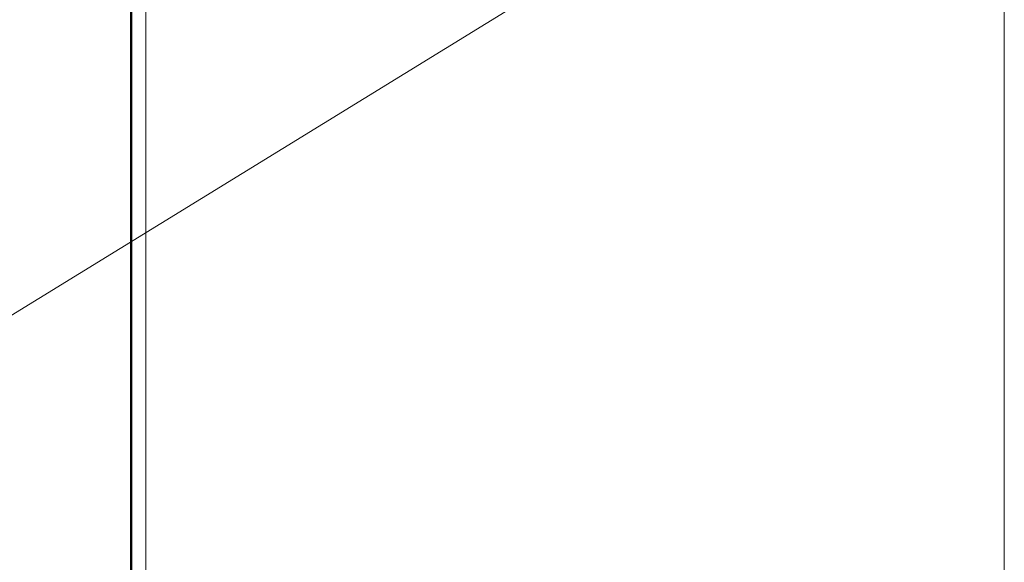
# Model space of a CAD drawing. Header units: millimetres. Extents: x 25873 to 52219, y 4748 to 39565.
# Tile 28 of 133: x 27347 to 28023, y 36298 to 36671. Entities that reach past the tile are written whole.
import ezdxf

# ---------------------------------------------------------------- set-up
doc = ezdxf.new("R2010")
doc.units = ezdxf.units.MM
for name, color, linetype, lineweight in [('A-WALL-____-MCUT', 113, 'Continuous', 50), ('A-WALL-____-OTLN', 113, 'Continuous', 20), ('I-FURN-____-MCUT', 30, 'Continuous', 9), ('I-FURN-____-OTLN', 30, 'Continuous', 20), ('M-EQPM-___-IDEN', 50, 'Continuous', 20)]:
    doc.layers.add(name, color=color, linetype=linetype, lineweight=lineweight)

# ---------------------------------------------------------------- blocks, each defined once
blk = doc.blocks.new('Прямая форма - V line-609329-В_Этаж 01_Отопление')
at = {"layer": 'A-WALL-____-MCUT', "color": 253}
blk.add_line((3619.95, 400), (0, 400), dxfattribs=at)
blk = doc.blocks.new('Прямая форма - SW - 003-609330-В_Этаж 01_Отопление')
blk.add_blockref('Прямая форма - V line-609329-В_Этаж 01_Отопление', (0, 0))
blk = doc.blocks.new('Прямая форма - V line-609752-В_Этаж 01_Отопление')
at = {"layer": 'I-FURN-____-MCUT', "color": 53}
for p, q in [((0, 0), (0, -3026.62)), ((10, -3026.62), (10, -10))]:
    blk.add_line(p, q, dxfattribs=at)
at = {"layer": 'I-FURN-____-OTLN', "color": 9}
blk.add_line((600, -600), (600, -3026.62), dxfattribs=at)
blk = doc.blocks.new('Прямая форма - FU - 052-609753-В_Этаж 01_Отопление')
blk.add_blockref('Прямая форма - V line-609752-В_Этаж 01_Отопление', (0, 0))
blk = doc.blocks.new('V line_ifc_RVT-1-В_Этаж 01_Отопление')
at = {"layer": 'A-WALL-____-OTLN', "color": 9, "lineweight": 20, "rotation": 270}
blk.add_blockref('Прямая форма - SW - 003-609330-В_Этаж 01_Отопление', (27023.24, 38587.58), dxfattribs=at)
at = {"layer": 'I-FURN-____-OTLN', "color": 9, "lineweight": 20}
blk.add_blockref('Прямая форма - FU - 052-609753-В_Этаж 01_Отопление', (27423.24, 38587.58), dxfattribs=at)

msp = doc.modelspace()

# ---------------------------------------------------------------- linework, layer by layer
at = {"layer": 'M-EQPM-___-IDEN'}
msp.add_line((27715.33, 36698.43), (27090.69, 36314.12), dxfattribs=at)

# ---------------------------------------------------------------- block references
at = {"lineweight": 9}
msp.add_blockref('V line_ifc_RVT-1-В_Этаж 01_Отопление', (0, 0), dxfattribs=at)

doc.saveas('drawing.dxf')
